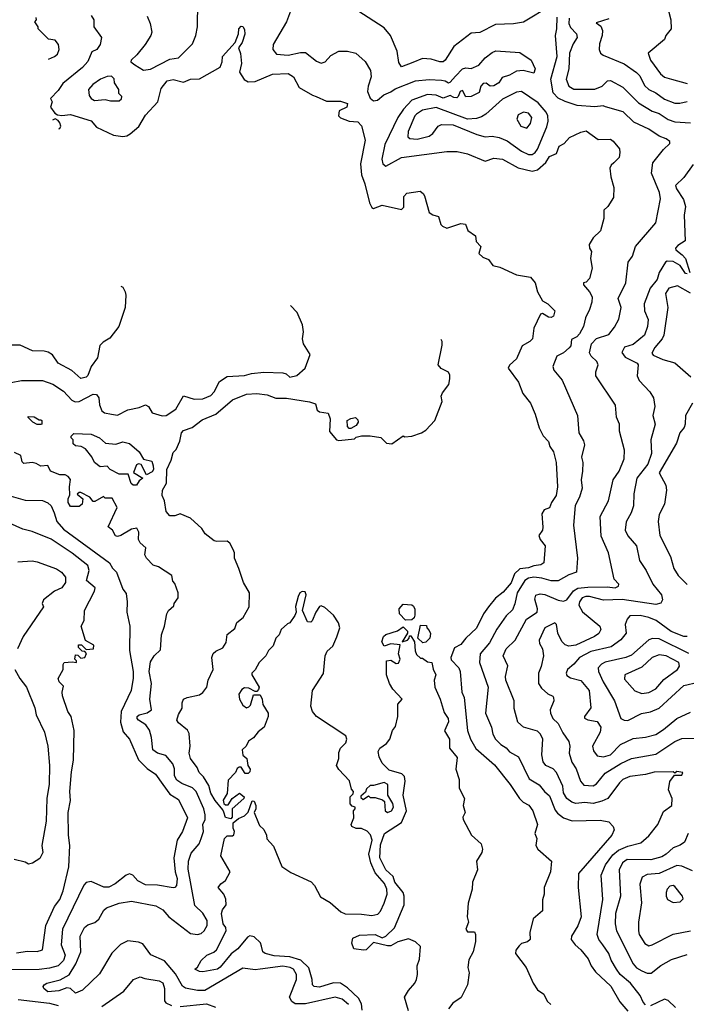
# Model space of a CAD drawing. Extents: x 1793424 to 1900092, y 321114 to 470632.
# Tile 36 of 256: x 1813154 to 1816980, y 384503 to 390157. Entities that reach past the tile are written whole.
import ezdxf

# ---------------------------------------------------------------- set-up
doc = ezdxf.new("R2010")
doc.units = 0

msp = doc.modelspace()

# ---------------------------------------------------------------- linework, layer by layer
at = {"layer": '0CON05XD'}
for points in [[(1813885, 390176.2), (1813902.9, 390135), (1813912, 390085), (1813905.8, 390065), (1813874.3, 390015), (1813825.6, 389954.4), (1813793.3, 389925), (1813792.5, 389915), (1813815, 389896.7), (1813865, 389866.7), (1813905, 389872.9), (1814015, 389930), (1814065, 389937.5), (1814145, 390018.8), (1814165.6, 390065), (1814174.6, 390115), (1814176, 390255)], [(1814708.8, 390205), (1814685, 390143.8), (1814608.1, 390015), (1814607.1, 389985), (1814628.1, 389958.1), (1814695, 389953.8), (1814765, 389968.1), (1814795, 389967.5), (1814857.7, 389917.7), (1814885, 389906.2), (1814907.5, 389915), (1814939.5, 389950.5), (1814985, 389976.2), (1815035, 389976.2), (1815083.6, 389963.6), (1815135.9, 389915.9), (1815167.5, 389865), (1815171.7, 389828.3), (1815154.3, 389775.7), (1815150.8, 389745), (1815165, 389706.2), (1815185, 389690.8), (1815206.7, 389695), (1815244.4, 389725.6), (1815285, 389742.2), (1815309.5, 389760.5), (1815425, 389806.4), (1815505, 389813.3), (1815575, 389810), (1815596.5, 389806.5), (1815615, 389793.3), (1815625, 389797.5), (1815655, 389833.3), (1815695, 389873.8), (1815715, 389880), (1815745, 389876.7), (1815790, 389895), (1815825, 389937.5), (1815865, 389968.6), (1815887, 389977), (1816025, 389968), (1816090, 389925), (1816112.5, 389875), (1816105, 389850), (1816044.3, 389864.3), (1816005, 389861.1), (1815965, 389838.5), (1815923.8, 389825), (1815904.2, 389795), (1815875, 389777.1), (1815855, 389774.2), (1815831.7, 389791.7), (1815815, 389790.6), (1815801.1, 389775), (1815791.2, 389738.8), (1815745, 389716.5), (1815714.6, 389714.6), (1815695, 389750), (1815681.4, 389745), (1815671.4, 389715), (1815662.1, 389707.9), (1815645, 389710), (1815625, 389722), (1815585, 389706.2), (1815545, 389723.1), (1815495, 389726.9), (1815405, 389695.4), (1815357.2, 389642.8), (1815324.3, 389595.7), (1815250.5, 389440.5), (1815231.9, 389355), (1815238.8, 389328.8), (1815255, 389316.2), (1815345.5, 389364.5), (1815605, 389400), (1815665, 389400), (1815725, 389385.7), (1815825, 389343.8), (1815875, 389362.5), (1815925, 389355.6), (1816015.4, 389305.4), (1816095, 389286.2), (1816126, 389294), (1816172.8, 389337.2), (1816195, 389371.4), (1816235, 389387.5), (1816250, 389430), (1816278.8, 389445), (1816309.3, 389480.7), (1816375, 389510.6), (1816405, 389518), (1816475, 389468.5), (1816545, 389470), (1816559.5, 389459.5), (1816595.7, 389415.7), (1816599.2, 389395), (1816595.4, 389364.6), (1816565, 389334), (1816549.2, 389320.8), (1816542, 389305), (1816546.7, 389255), (1816563.6, 389193.6), (1816561.2, 389135), (1816528.8, 389085), (1816506.1, 389063.9), (1816505.8, 389015), (1816488, 388945), (1816445, 388903.3), (1816422.5, 388865), (1816424.2, 388844.2), (1816436.7, 388825), (1816430, 388785), (1816439.5, 388730.5), (1816425, 388670), (1816405, 388650), (1816390, 388645), (1816390, 388635), (1816424.3, 388594.3), (1816439.2, 388565), (1816437.5, 388535), (1816425, 388492.5), (1816400.8, 388445), (1816390.9, 388395), (1816366.4, 388353.6), (1816352, 388335), (1816320.3, 388319.7), (1816318.1, 388285), (1816308.3, 388271.7), (1816275, 388243.1), (1816236.2, 388225), (1816213.8, 388165), (1816220, 388145), (1816267.9, 388087.9), (1816356.2, 387885), (1816363.9, 387783.9), (1816389.5, 387739.5), (1816396.2, 387715), (1816378.8, 387645), (1816386.7, 387615), (1816384, 387565), (1816376.2, 387515), (1816383, 387467), (1816366.2, 387415), (1816342.1, 387367.9), (1816332.5, 387255), (1816356, 387065), (1816350, 386985), (1816305, 386970), (1816244.4, 386935.6), (1816205, 386935.6), (1816150.8, 386950.8), (1816105, 386955.3), (1816075, 386950.8), (1816052.3, 386937.7), (1816009.5, 386865), (1815996.3, 386803.7), (1815982, 386768), (1815947, 386733), (1815893.3, 386656.7), (1815850.2, 386579.8), (1815797.1, 386515), (1815792.9, 386465), (1815843.3, 386325), (1815827.5, 386175), (1815861.4, 386095), (1815869.2, 386055), (1815885.8, 386025), (1815915, 385995.7), (1815946.2, 385976.2), (1815965, 385952.5), (1816016, 385925), (1816078, 385798), (1816135, 385764.3), (1816165.5, 385725.5), (1816195, 385700), (1816228.1, 385618.1), (1816240.7, 385600.7), (1816275, 385574.4), (1816325, 385557.5), (1816485, 385560.6), (1816535, 385551.2), (1816560, 385525), (1816566.7, 385505), (1816553.3, 385475), (1816361.4, 385255), (1816360, 385175), (1816377.1, 385005), (1816356.8, 384953.2), (1816320.8, 384895), (1816320, 384875), (1816342, 384845), (1816375.6, 384815.6), (1816417.5, 384765), (1816434.3, 384725), (1816459.4, 384689.4), (1816547, 384607), (1816598.6, 384518.6), (1816645, 384463.8)], [(1816205, 390237.5), (1816045, 390142.7), (1815987.6, 390132.4), (1815885, 390128.9), (1815795, 390082.5), (1815745, 390080), (1815645, 390002.9), (1815596.5, 389925), (1815585, 389915.6), (1815565, 389914.5), (1815515, 389929.1), (1815465, 389934.5), (1815410.6, 389910.6), (1815345, 389886), (1815330, 389910), (1815321.1, 389975), (1815282.9, 390065), (1815245, 390109.2), (1815095, 390206.7)], [(1816878, 390208), (1816890.8, 390155), (1816893.3, 390105), (1816863.3, 390065), (1816855, 390042.5), (1816761.2, 389965), (1816774.5, 389924.5), (1816832.5, 389845), (1816855, 389827.1), (1816895, 389814.3), (1816985, 389789.4)], [(1813319, 389930.1), (1813354.2, 389945.8), (1813370.5, 389959.5), (1813381.2, 389985), (1813376.7, 390015), (1813358.3, 390038.3), (1813320, 390045), (1813260, 390105), (1813260, 390115), (1813240, 390145), (1813250, 390155), (1813248.3, 390168.3)], [(1813565, 390180), (1813580, 390155), (1813580, 390115), (1813622.5, 390055), (1813616.2, 390015), (1813596.7, 389985), (1813567, 389973), (1813545, 389916.7), (1813515, 389882), (1813400.6, 389789.4), (1813375, 389750), (1813330, 389705), (1813340, 389685), (1813330, 389655), (1813355, 389620), (1813370, 389610), (1813395, 389606), (1813445, 389611.9), (1813565, 389575.7), (1813595, 389538.8), (1813693, 389493), (1813745, 389486.7), (1813769.6, 389490.4), (1813788.5, 389501.5), (1813837.2, 389542.8), (1813875, 389609.4), (1813947.5, 389685), (1813965, 389762), (1814000, 389805), (1814035, 389812.5), (1814095, 389798.5), (1814135, 389814.4), (1814185, 389817.8), (1814303.8, 389885), (1814316.7, 389915), (1814317.5, 389945), (1814390, 390025), (1814410, 390075), (1814412.5, 390105), (1814425, 390120), (1814435, 390117.5), (1814445, 390100), (1814446, 390074), (1814430, 390025), (1814410, 389995), (1814421.7, 389961.7), (1814427.5, 389905), (1814415.7, 389855), (1814442.5, 389812.5), (1814465, 389800), (1814505, 389802.2), (1814605, 389843.3), (1814695, 389847.5), (1814725, 389828.8), (1814757.6, 389767.6), (1814833.7, 389723.7), (1814856.4, 389716.4), (1814915, 389688.8), (1814995, 389688.1), (1815035, 389676.2), (1815032.5, 389655), (1814987.5, 389632.5), (1814984, 389604), (1814995, 389593.1), (1815045, 389573.8), (1815095, 389570), (1815115, 389547.5), (1815136.2, 389465), (1815110.5, 389329.5), (1815116, 389265), (1815135.7, 389215), (1815161.2, 389105), (1815175, 389077.5), (1815185, 389072.5), (1815235, 389092.5), (1815345, 389067.5), (1815359.3, 389080.7), (1815358.3, 389141.7), (1815375, 389160), (1815451.7, 389171.7), (1815469.3, 389159.3), (1815477.5, 389145), (1815505, 389050), (1815525, 389036.7), (1815557.1, 389027.1), (1815571.4, 388981.4), (1815580.5, 388970.5), (1815605, 388960), (1815685, 388986.7), (1815713, 388983), (1815725.9, 388945.9), (1815770, 388915), (1815773, 388883), (1815800, 388855), (1815790, 388815), (1815813, 388793), (1815845, 388780), (1815870, 388745), (1815910, 388735), (1816005, 388692.5), (1816085, 388677.5), (1816112.5, 388645), (1816126.2, 388595), (1816155, 388543.3), (1816186, 388525), (1816226.2, 388485), (1816217.5, 388455), (1816205, 388447.5), (1816188.3, 388448.3), (1816155, 388468.8), (1816142.5, 388465), (1816104, 388385), (1816097.5, 388325), (1816081.2, 388308.8), (1816038, 388285), (1816005, 388210), (1815966.1, 388173.9), (1815956.7, 388155), (1816016, 388075), (1816041.1, 388011.1), (1816086.2, 387955), (1816112.4, 387892.4), (1816135, 387813.3), (1816158.3, 387768.3), (1816190, 387735), (1816197, 387707), (1816218, 387675), (1816233.8, 387615), (1816241.4, 387475), (1816233.1, 387425), (1816207.1, 387385), (1816195, 387353.3), (1816165, 387341.9), (1816150.3, 387320.3), (1816157.3, 387242.7), (1816153.9, 387226.1), (1816134, 387195), (1816141.4, 387171.4), (1816170, 387135), (1816162.3, 387037.7), (1816145, 387026), (1816105, 387021.1), (1816075, 387008.8), (1816025, 387004.4), (1815994.4, 386975), (1815975, 386922.9), (1815929.7, 386870.3), (1815885.6, 386835), (1815845.6, 386785), (1815815.6, 386745), (1815775, 386664), (1815713.7, 386606.3), (1815685, 386568.8), (1815649.5, 386550.5), (1815628.6, 386495), (1815631.1, 386481.1), (1815675, 386436.2), (1815682.9, 386415), (1815691.4, 386295), (1815705.8, 386265), (1815724.4, 386075), (1815741.5, 386025), (1815772.2, 385972.2), (1815878.6, 385878.6), (1815969.2, 385765), (1816023.3, 385685), (1816044.2, 385664.2), (1816075.9, 385645.9), (1816098.8, 385615), (1816126.7, 385535), (1816110, 385485), (1816122.5, 385455), (1816116.7, 385415), (1816127.5, 385395), (1816206.7, 385325), (1816200, 385265), (1816163.8, 385175), (1816163.3, 385135), (1816153.9, 385103.9), (1816155, 385040), (1816102, 384995), (1816082, 384915), (1816083.3, 384875), (1816067.7, 384862.3), (1816035, 384853.3), (1816020.3, 384839.7), (1816001.2, 384815), (1815998.8, 384795), (1816060, 384715), (1816101.2, 384625), (1816125.9, 384585.9), (1816161.7, 384561.7), (1816181.7, 384521.7), (1816201.7, 384501.7)], [(1816745, 384500), (1816731.9, 384515), (1816714.6, 384554.6), (1816660.6, 384625), (1816600.6, 384675), (1816578.9, 384705), (1816547.8, 384757.8), (1816535.6, 384795), (1816501.4, 384845), (1816477.1, 384875), (1816468.9, 384905), (1816501.1, 385105), (1816492.2, 385245), (1816515.5, 385305), (1816558.5, 385361.5), (1816590.9, 385389.1), (1816645, 385412.1), (1816718.9, 385431.1), (1816765, 385471.2), (1816815.8, 385535), (1816849.7, 385610.3), (1816896.7, 385645), (1816898.6, 385685), (1816877.5, 385735), (1816885, 385782.5), (1816911.7, 385818.3), (1816955, 385820), (1816960, 385835), (1816925, 385840), (1816915, 385830), (1816905, 385837.5), (1816795, 385836.9), (1816746.6, 385823.4), (1816655, 385810.8), (1816615, 385794), (1816596, 385775), (1816530, 385685), (1816495, 385669.1), (1816445, 385657.3), (1816397, 385663), (1816345, 385656.9), (1816323.4, 385663.4), (1816295, 385686), (1816275, 385716.7), (1816270.6, 385755), (1816234.5, 385834.5), (1816215, 385856), (1816173.8, 385875), (1816159.2, 385895), (1816150, 385935), (1816156, 386025), (1816143.8, 386055), (1816125, 386070.8), (1816045, 386094), (1816013, 386123), (1815992.3, 386202.3), (1815992, 386245), (1815944.4, 386365), (1815943.1, 386385), (1815955.9, 386445.9), (1815928.6, 386505), (1815945.7, 386545), (1815998.6, 386595), (1816063.3, 386715), (1816124, 386755), (1816125.8, 386774.2), (1816111.2, 386828.8), (1816117.3, 386852.7), (1816140.6, 386859.4), (1816167.3, 386857.3), (1816245, 386823.8), (1816275, 386818.9), (1816295, 386825.7), (1816332.7, 386877.3), (1816357.5, 386892.5), (1816415, 386898.2), (1816525, 386900), (1816572.5, 386895), (1816591.4, 386905), (1816592.5, 386915), (1816565.7, 386945), (1816534.2, 387095), (1816491.7, 387191.7), (1816486, 387305), (1816533.1, 387395), (1816560, 387515), (1816594, 387565), (1816624, 387635), (1816626, 387685), (1816597.5, 387795), (1816595.8, 387835), (1816580, 387875), (1816573, 387943), (1816461.2, 388111.2), (1816460, 388135), (1816473.8, 388175), (1816466.2, 388195), (1816434.3, 388225), (1816424.5, 388244.5), (1816435, 388296.2), (1816465, 388325.7), (1816535, 388350), (1816568.7, 388391.3), (1816593, 388437), (1816605.6, 388505), (1816588.6, 388555), (1816632.9, 388645), (1816645.8, 388765), (1816670.3, 388799.7), (1816689.2, 388855), (1816805, 388990), (1816832, 389128), (1816826.7, 389165), (1816780, 389275), (1816788.8, 389335), (1816848.8, 389411.2), (1816886, 389445), (1816885, 389456.7), (1816865, 389472), (1816825, 389488), (1816765, 389528.1), (1816677.9, 389567.9), (1816616.8, 389626.8), (1816516.4, 389656.4), (1816503, 389663), (1816455, 389656.5), (1816353.8, 389663.8), (1816285, 389686.4), (1816245, 389706.5), (1816216.1, 389736.1), (1816202, 389815), (1816238.2, 389945), (1816229.6, 390065), (1816237.1, 390105), (1816238.5, 390171.5)], [(1816306.8, 390165), (1816306.4, 390135), (1816315, 390112), (1816350, 390075), (1816354.3, 390055), (1816331.2, 390018.8), (1816309.6, 389965), (1816305.5, 389875), (1816291.2, 389815), (1816305.4, 389775.4), (1816335, 389758.2), (1816455, 389757.5), (1816498, 389775), (1816527.5, 389805), (1816545, 389807.5), (1816615, 389769.4), (1816705, 389679.5), (1816785, 389631.4), (1816825, 389618.1), (1816875, 389583.5), (1816915, 389570.5), (1817005, 389564.5)], [(1816535, 390161.9), (1816461.7, 390138.3), (1816489.3, 390119.3), (1816498.8, 390095), (1816498, 390065), (1816482.4, 390017.6), (1816480.8, 389985), (1816488, 389965), (1816502.4, 389952.4), (1816623, 389903), (1816695, 389854.4), (1816713.1, 389835), (1816739.4, 389779.4), (1816765.4, 389755.4), (1816805, 389736.9), (1816855, 389699.6), (1816915, 389678.1), (1816943.5, 389676.5), (1816985, 389686.2)], [(1813725, 389690), (1813738.3, 389701.7), (1813740, 389715), (1813723, 389733), (1813722.5, 389755), (1813697.5, 389795), (1813697, 389817), (1813681.7, 389831.7), (1813655, 389830), (1813617.5, 389815), (1813573.8, 389785), (1813548.8, 389755), (1813551.7, 389721.7), (1813565, 389703.3), (1813582.7, 389692.7), (1813645, 389698.8), (1813675, 389690), (1813725, 389690)], [(1816095, 389383.5), (1816113.1, 389395), (1816125, 389414.2), (1816178.6, 389541.4), (1816186.6, 389573.4), (1816184.5, 389605), (1816175.5, 389625), (1816128.8, 389678.8), (1816035, 389744.3), (1816005, 389740), (1815925, 389700.6), (1815830, 389615), (1815805, 389598.6), (1815775, 389589.2), (1815725, 389586), (1815545, 389652.2), (1815465, 389637.3), (1815430.6, 389615), (1815421.1, 389605), (1815382.9, 389515), (1815382, 389485), (1815392.5, 389475), (1815435, 389470.9), (1815505, 389487.5), (1815525, 389504), (1815555, 389546), (1815575, 389554.2), (1815642.3, 389552.3), (1815778.3, 389498.3), (1815825, 389484.3), (1815865, 389488.1), (1815905, 389480.5), (1815951.2, 389461.2), (1816035, 389401.1), (1816075, 389383.5), (1816095, 389383.5)], [(1816065, 389534), (1816085, 389560), (1816092.5, 389595), (1816075, 389620), (1816045, 389625.8), (1816015, 389610), (1816006.7, 389585), (1816030, 389545), (1816065, 389534)], [(1813378.8, 389529.2), (1813385, 389532.5), (1813390, 389545), (1813383.3, 389565), (1813375, 389577.5), (1813357, 389587), (1813341.7, 389580.1)], [(1817020, 389325), (1816965, 389250), (1816917.5, 389205), (1816922.9, 389185), (1816963.5, 389125), (1816976.2, 389085), (1816968.6, 389035), (1816973.8, 388886.2), (1816930.5, 388859.5), (1816918.8, 388845), (1816920, 388835), (1816957.1, 388807.1), (1816974.6, 388785), (1816999.4, 388705)], [(1816985, 388696.7), (1816975, 388698.5), (1816945.2, 388745.3), (1816905, 388767.5), (1816870, 388770), (1816861.2, 388765), (1816823.8, 388705), (1816812.5, 388665), (1816773.5, 388615), (1816738.6, 388525), (1816740, 388485), (1816761.4, 388435), (1816757.1, 388395), (1816739.2, 388345), (1816675, 388291.1), (1816625, 388276), (1816610.8, 388245), (1816629.4, 388219.4), (1816698.8, 388185), (1816704, 388175), (1816698.8, 388111.2), (1816708.8, 388085), (1816770.5, 388020.5), (1816791.2, 387985), (1816800, 387935), (1816788, 387885), (1816801.2, 387835), (1816777.1, 387745), (1816780.6, 387665), (1816759.5, 387605), (1816696.7, 387525), (1816678.8, 387435), (1816676.1, 387366.1), (1816663.1, 387325), (1816635, 387273.3), (1816630, 387225), (1816643.7, 387193.7), (1816694, 387135), (1816710.9, 387050.9), (1816749.2, 386995), (1816788, 386915), (1816838, 386855), (1816844, 386825), (1816834.1, 386805.9), (1816805, 386798.6), (1816611.9, 386828.1), (1816505, 386824.5), (1816424.8, 386844.8), (1816403.3, 386845), (1816383.2, 386836.8), (1816366.2, 386815), (1816363.7, 386795), (1816385, 386756.9), (1816484.3, 386675), (1816488.6, 386655), (1816477.7, 386632.3), (1816454, 386615), (1816345, 386565.5), (1816305, 386558.9), (1816285, 386567.1), (1816265, 386586), (1816243.3, 386635), (1816235.8, 386685), (1816225, 386693.8), (1816167.1, 386665), (1816135.5, 386595), (1816137.8, 386575), (1816154.4, 386545), (1816160.6, 386505), (1816147, 386443), (1816131.1, 386405), (1816130.8, 386345), (1816148.3, 386318.3), (1816185, 386286.2), (1816213.3, 386273.3), (1816217.5, 386265), (1816220, 386245), (1816199.2, 386195), (1816200, 386175), (1816213.3, 386145), (1816244.4, 386115), (1816271.3, 386061.3), (1816305, 386012.5), (1816310.8, 385985), (1816307.8, 385945), (1816323.7, 385893.7), (1816348.1, 385855), (1816372.5, 385785), (1816392.4, 385762.4), (1816445, 385756.9), (1816465, 385769.2), (1816515, 385829.6), (1816605, 385886.4), (1816665, 385915.5), (1816805, 385940), (1816915, 386012.9), (1816955, 386030), (1817075, 386031.5)], [(1813734.5, 388627.5), (1813745, 388620), (1813758.8, 388595), (1813763.8, 388575), (1813758.8, 388505), (1813723.3, 388395), (1813671.7, 388328.3), (1813633.9, 388306.1), (1813613.9, 388286.1), (1813600, 388215), (1813563.3, 388165), (1813545, 388113.3), (1813535, 388104), (1813505, 388096.7), (1813453.2, 388143.2), (1813375.5, 388185.5), (1813342.1, 388232.1), (1813317.9, 388247.9), (1813295, 388254.4), (1813227.5, 388255), (1813157, 388287), (1813075, 388287.1)], [(1817005, 388586.7), (1816928.9, 388628.9), (1816880, 388615), (1816860.8, 388585), (1816874.2, 388505), (1816851.9, 388345), (1816841.9, 388325), (1816798.9, 388275), (1816782.3, 388242.3), (1816789.8, 388229.8), (1816845, 388205.4), (1816915, 388186.9), (1817005.6, 388105.6)], [(1813105, 388074), (1813165, 388086), (1813285, 388086), (1813345, 388064.2), (1813405, 388022.9), (1813452.9, 387972.9), (1813472.4, 387962.4), (1813496, 387965), (1813575, 388005.8), (1813593.9, 388003.9), (1813608, 387985), (1813611.9, 387945), (1813625, 387911.2), (1813640.3, 387900.3), (1813681.1, 387891.1), (1813715, 387886.9), (1813775, 387917.1), (1813840.5, 387929.5), (1813875, 387946.2), (1813893.3, 387935), (1813915, 387900), (1813972.5, 387882.5), (1813995, 387884), (1814049.3, 387920.7), (1814095, 387996.7), (1814155, 387977.8), (1814205, 387979.1), (1814250.9, 387999.1), (1814269.9, 388020.1), (1814301.5, 388078.5), (1814345, 388108.2), (1814445, 388114.6), (1814485, 388125.8), (1814555, 388133.1), (1814665, 388130), (1814683.3, 388123.3), (1814705, 388103.3), (1814745, 388113.3), (1814792, 388155), (1814821.2, 388235), (1814783.3, 388295), (1814778, 388325), (1814783.1, 388365), (1814776.7, 388405), (1814745.7, 388475), (1814707.5, 388515.1)], [(1815119.6, 384470.4), (1815115.9, 384505.9), (1815098.6, 384538.6), (1815035, 384598.9), (1814995, 384624.5), (1814955, 384626.5), (1814875, 384601.9), (1814843.3, 384605), (1814834.2, 384615), (1814832.2, 384645), (1814812.8, 384712.8), (1814767.1, 384757.1), (1814705, 384775.3), (1814615, 384782.7), (1814563.3, 384795), (1814549.2, 384805), (1814542, 384838), (1814536.4, 384856.4), (1814500.3, 384890.3), (1814474.2, 384895.8), (1814461.7, 384888.3), (1814405, 384822.5), (1814367.3, 384792.7), (1814305, 384716.7), (1814288.8, 384705), (1814205, 384689.2), (1814185, 384691.2), (1814160, 384705), (1814175, 384717.5), (1814196.2, 384755), (1814227.5, 384785), (1814267.7, 384802.3), (1814284.1, 384815.9), (1814338.9, 384925), (1814337.1, 384945), (1814322, 384965), (1814311.8, 385025), (1814317.5, 385045), (1814338.5, 385075), (1814337.8, 385107.8), (1814326.1, 385136.1), (1814293.3, 385175), (1814307.5, 385195), (1814335.6, 385214.4), (1814362.5, 385265), (1814308.8, 385355), (1814329.2, 385455), (1814345, 385471.2), (1814375, 385470), (1814383.6, 385476.4), (1814387.5, 385495), (1814380, 385515), (1814380, 385545), (1814410.3, 385569.7), (1814445, 385586), (1814464.3, 385605.7), (1814488.3, 385671.7), (1814499.3, 385669.3), (1814510, 385645), (1814510, 385625), (1814498.8, 385605), (1814524.1, 385544.1), (1814530, 385530), (1814555, 385507.5), (1814570, 385475), (1814573, 385453), (1814610.7, 385410.7), (1814658.8, 385295), (1814710.5, 385260.5), (1814827.3, 385207.3), (1814846.7, 385185), (1814880.6, 385120.6), (1814935, 385088.6), (1814998, 385035), (1815022.2, 385022.2), (1815115, 385021.9), (1815175, 385013.1), (1815208.6, 385021.4), (1815225, 385038), (1815245.4, 385085), (1815262.7, 385135), (1815260.9, 385165), (1815247.2, 385197.2), (1815195, 385258.2), (1815169.2, 385315), (1815158.4, 385365), (1815177.1, 385445), (1815167.4, 385477.4), (1815147.5, 385497.5), (1815115, 385513.3), (1815085, 385513.8), (1815060, 385525), (1815056.7, 385535), (1815072.5, 385575), (1815070, 385615), (1815080, 385625), (1815080, 385635), (1815061.7, 385641.7), (1815050, 385655), (1815050, 385695), (1815068.3, 385711.7), (1815070, 385725), (1815058.3, 385738.3), (1815046.1, 385786.1), (1814985, 385851.2), (1814972.9, 385875), (1814986, 385915), (1814985, 385950), (1814995, 385973.3), (1815026.2, 386005), (1815032, 386025), (1815026, 386045), (1814856.6, 386156.6), (1814835, 386183.8), (1814825.8, 386215), (1814833.6, 386305), (1814896.9, 386403.1), (1814908, 386505), (1814919.5, 386530.5), (1814951.2, 386558.8), (1814975, 386613.3), (1814991.2, 386665), (1814983.8, 386693.8), (1814955, 386738.1), (1814905, 386782), (1814885, 386791.2), (1814875, 386786.7), (1814853.8, 386755), (1814832.5, 386705), (1814825, 386697.5), (1814805, 386700), (1814776.2, 386765), (1814798.8, 386855), (1814791.7, 386871.7), (1814775, 386874), (1814761.2, 386865), (1814752, 386845), (1814737, 386787), (1814740, 386755), (1814733.3, 386735), (1814705, 386693.3), (1814691.2, 386688.8), (1814653.9, 386656.1), (1814642.5, 386625), (1814623.3, 386605), (1814608.3, 386561.7), (1814582.5, 386535), (1814567.5, 386505), (1814527.5, 386465), (1814505.8, 386424.2), (1814486.7, 386405), (1814486.7, 386395), (1814527.5, 386325), (1814525, 386310), (1814515, 386300), (1814505, 386300), (1814468.8, 386318.8), (1814445, 386321.1), (1814428.8, 386311.2), (1814412.5, 386285), (1814416, 386255), (1814435, 386221.2), (1814455, 386205.8), (1814469.5, 386210.5), (1814478.5, 386221.5), (1814495, 386280), (1814535, 386280), (1814546.1, 386256.1), (1814550, 386225), (1814579.4, 386175), (1814580, 386155), (1814557.1, 386095), (1814521.9, 386068.1), (1814495, 386033.3), (1814467.5, 386015), (1814453.6, 385986.4), (1814431.2, 385965), (1814434.2, 385934.2), (1814457.5, 385915), (1814463.8, 385875), (1814476.1, 385853.9), (1814475, 385837.5), (1814465, 385828.8), (1814448.3, 385828.3), (1814425.9, 385865.9), (1814414.1, 385865.9), (1814401.9, 385858.1), (1814392.9, 385835), (1814350, 385790), (1814345.6, 385714.4), (1814320.8, 385675), (1814325.8, 385655.8), (1814335, 385648.8), (1814351.2, 385648.8), (1814373.8, 385685), (1814415, 385715.7), (1814442.5, 385695), (1814440, 385685), (1814373.8, 385626.2), (1814373, 385577), (1814365, 385567.5), (1814335, 385576.7), (1814325.7, 385605.7), (1814320.5, 385620.5), (1814275, 385673.8), (1814251.5, 385715), (1814238.8, 385758.8), (1814209.4, 385809.4), (1814184.4, 385834.4), (1814172.7, 385862.7), (1814135, 385913.8), (1814125.8, 385945), (1814133.1, 385985), (1814127.4, 386057.4), (1814117.6, 386077.6), (1814065, 386118.8), (1814056.2, 386135), (1814065, 386167.5), (1814087, 386203), (1814086.2, 386235), (1814093.8, 386255), (1814115, 386265.8), (1814185, 386280), (1814205, 386293.3), (1814228.8, 386325), (1814236, 386365), (1814263.8, 386425), (1814257.1, 386495), (1814265, 386517.5), (1814278.8, 386531.2), (1814320.5, 386549.5), (1814338.8, 386581.2), (1814345, 386626.7), (1814388.8, 386661.2), (1814400, 386695), (1814436, 386725), (1814470.8, 386785), (1814472, 386865), (1814437.5, 386925), (1814412.5, 387005), (1814386.2, 387065), (1814386.7, 387095), (1814378.8, 387115), (1814360.7, 387150.7), (1814345, 387162.5), (1814285, 387160), (1814270, 387165), (1814218, 387205), (1814198.8, 387235), (1814133.8, 387293.8), (1814075, 387318.8), (1814045, 387308), (1814015, 387308), (1813995, 387333.3), (1813985.5, 387395), (1813971.8, 387425), (1813972.7, 387455), (1813995.6, 387495), (1813997.8, 387575), (1814022.4, 387627.6), (1814035, 387672.5), (1814051.1, 387688.9), (1814073, 387737), (1814082.1, 387785), (1814095, 387798.5), (1814144.4, 387815.6), (1814200.7, 387859.3), (1814278.7, 387891.3), (1814375, 387973.5), (1814455, 388007.5), (1814515, 388010), (1814575, 388002), (1814624.1, 387984.1), (1814685, 387984), (1814818, 387962), (1814851.2, 387951.2), (1814861.9, 387915), (1814874.6, 387904.6), (1814925, 387897.5), (1814935.8, 387865), (1814932.6, 387792.6), (1814972.5, 387745), (1814985, 387741.2), (1815075, 387750), (1815085, 387760), (1815115, 387767.5), (1815165, 387767.5), (1815227, 387757), (1815260, 387725), (1815289.3, 387720.7), (1815355, 387767.5), (1815365, 387762.5), (1815405, 387766.2), (1815460, 387785), (1815485, 387800), (1815537.5, 387855), (1815578, 387965), (1815572.5, 387995), (1815580, 388015), (1815617.7, 388062.3), (1815623.3, 388095), (1815623.3, 388115), (1815615, 388132.5), (1815573.9, 388153.9), (1815556.7, 388175), (1815578.3, 388288.3), (1815578.3, 388308.3), (1815573.8, 388320.9)], [(1817015.6, 387954.4), (1816976, 387885), (1816974.2, 387835), (1816966.9, 387815), (1816943.1, 387785), (1816923.1, 387725), (1816824.3, 387555), (1816862.9, 387485), (1816865.8, 387455), (1816855.7, 387375), (1816824.5, 387315.5), (1816818, 387275), (1816827.5, 387195), (1816890, 387075), (1816909.2, 387005), (1816934, 386965), (1816984.3, 386914.3)], [(1813275, 387832.5), (1813255, 387832.5), (1813230, 387845), (1813201.7, 387871.7), (1813201.7, 387878.3), (1813237, 387877), (1813265, 387860), (1813275, 387860), (1813280, 387855), (1813280, 387835), (1813275, 387832.5)], [(1815055, 387810), (1815045, 387810), (1815035, 387820), (1815033.3, 387855), (1815055, 387867.5), (1815081.7, 387871.7), (1815095, 387860), (1815097.5, 387845), (1815085, 387827.5), (1815055, 387810)], [(1813825, 387484), (1813805, 387484.4), (1813794.5, 387494.5), (1813777, 387547), (1813725, 387547.5), (1813672.5, 387575), (1813655, 387592.5), (1813615, 387588.8), (1813582.5, 387615), (1813567.5, 387647.5), (1813532.5, 387692.5), (1813507, 387707), (1813475, 387710), (1813461.7, 387721.7), (1813460, 387745), (1813450, 387755), (1813450, 387765), (1813465, 387780), (1813565, 387777.5), (1813612.5, 387755), (1813646, 387726), (1813705, 387718.8), (1813745, 387733.8), (1813785, 387723.8), (1813840, 387675), (1813865, 387632.5), (1813911.7, 387621.7), (1813920.8, 387595), (1813922.5, 387575), (1813915, 387560), (1813882.5, 387542.5), (1813852, 387602), (1813835, 387606.7), (1813825, 387600), (1813806.7, 387556.7), (1813860, 387525), (1813840.5, 387509.5), (1813825, 387484)], [(1814195.5, 385455), (1814208.1, 385495), (1814204.4, 385535), (1814217.8, 385565), (1814218, 385592), (1814211.5, 385625), (1814166.9, 385725), (1814146.2, 385746.2), (1814085, 385770.4), (1814055, 385790.5), (1814042.3, 385815), (1814042.2, 385855), (1814032.9, 385885), (1813992.1, 385932.1), (1813945, 385945.6), (1813917.5, 385965), (1813910.6, 386035), (1813898, 386078), (1813877.1, 386107.1), (1813835, 386134.3), (1813828, 386145), (1813828.8, 386155), (1813840, 386165), (1813885, 386176), (1813910, 386195), (1813901.4, 386255), (1813911.1, 386345), (1813897.5, 386415), (1813905, 386470), (1813925, 386503.3), (1813961.7, 386538.3), (1813966.9, 386625), (1813985.6, 386675), (1813998.8, 386745), (1814007.5, 386765), (1814038.3, 386791.7), (1814040, 386805), (1814063, 386837), (1814062.5, 386865), (1814045, 386920), (1814033, 386933), (1814027.5, 386965), (1813950, 387015), (1813920, 387025), (1813882.5, 387065), (1813872.5, 387085), (1813877.5, 387125), (1813845, 387152.5), (1813835, 387172.5), (1813837.8, 387215), (1813826.8, 387236.8), (1813795, 387232), (1813735, 387194.2), (1813715, 387188.8), (1813704.1, 387194.1), (1813686, 387226), (1813662.5, 387245), (1813713.3, 387355), (1813685, 387410), (1813645, 387410), (1813635, 387420), (1813585, 387390), (1813575, 387390), (1813556.7, 387415), (1813505, 387442.5), (1813495, 387442.5), (1813483, 387433), (1813516.2, 387406.2), (1813513.3, 387375), (1813495, 387361.2), (1813445, 387362), (1813432.5, 387385), (1813431.2, 387405), (1813441.7, 387428.3), (1813440, 387475), (1813446.1, 387516.1), (1813433, 387533), (1813415, 387542.5), (1813385, 387544), (1813330, 387565), (1813315, 387597.5), (1813275, 387592.5), (1813248.6, 387608.6), (1813225, 387614), (1813178.3, 387608.3), (1813168.3, 387618.3), (1813160, 387655), (1813125, 387670.8)], [(1813105, 387420.6), (1813185, 387397.5), (1813285, 387395.8), (1813315, 387382), (1813334, 387365), (1813351.1, 387325)], [(1813351.1, 387325), (1813367.5, 387275), (1813405, 387232.2), (1813668.9, 387038.9), (1813687, 387007), (1813710, 386985), (1813745, 386886.7), (1813765, 386862.5), (1813771.1, 386815), (1813768.6, 386755), (1813786, 386675), (1813783.3, 386535), (1813804.6, 386415), (1813804.5, 386375.5), (1813793.1, 386305), (1813735.5, 386185), (1813733.1, 386123.1), (1813748.7, 386068.7), (1813785, 386026.7), (1813836.2, 385906.2), (1813885, 385857.5), (1813932.5, 385825), (1813975, 385765.6), (1814015, 385710), (1814065, 385678.8), (1814117.5, 385575), (1814089.2, 385495), (1814058.6, 385445), (1814038.5, 385345), (1814045.5, 385265), (1814057.1, 385225), (1814054.2, 385185.8), (1814045, 385173.8), (1814035, 385172), (1813945, 385187.8), (1813875, 385188.9), (1813832.4, 385212.4), (1813803.3, 385245), (1813785, 385252), (1813764.2, 385245.8), (1813701.2, 385195), (1813665, 385175.8), (1813635.9, 385175.9), (1813565, 385208.8), (1813535, 385203.3), (1813522.1, 385187.9), (1813398.9, 384935), (1813392.1, 384845), (1813414.6, 384785), (1813405, 384754.4), (1813374.4, 384724.4), (1813325, 384710), (1813265, 384702.7), (1813107.8, 384702.2)], [(1813135, 384798.5), (1813198.3, 384808.3), (1813255, 384805.8), (1813284.1, 384815.9), (1813303.8, 384955), (1813352.7, 385065), (1813384.4, 385105), (1813403.3, 385155), (1813436.3, 385293.7), (1813441.9, 385415), (1813434.2, 385475), (1813432.9, 385605), (1813445.6, 385674.4), (1813441.4, 385725), (1813451.9, 385838.1), (1813462, 385905), (1813466, 386075), (1813448.8, 386155), (1813430, 386185), (1813400, 386275), (1813396.7, 386295), (1813405, 386330), (1813380, 386355), (1813374, 386375), (1813402.5, 386425), (1813402.5, 386455), (1813410, 386465), (1813455, 386470), (1813480, 386465), (1813480, 386475), (1813470, 386485), (1813475, 386510), (1813488.3, 386508.3), (1813505, 386490), (1813527.5, 386495), (1813537.5, 386517.5), (1813528.3, 386528.3), (1813511.7, 386531.7), (1813491.7, 386551.7), (1813491.7, 386568.3), (1813508.3, 386568.3), (1813535, 386540), (1813577.5, 386545), (1813580, 386565), (1813531.7, 386591.7), (1813507.5, 386675), (1813523, 386707), (1813526.2, 386765), (1813584, 386875), (1813586.2, 386895), (1813537.7, 386937.7), (1813552.7, 386995), (1813545, 387022.5), (1813455, 387094.4), (1813333.8, 387175), (1813225, 387218.6), (1813171.7, 387231.7), (1813095, 387265.8)], [(1813143.9, 387043.9), (1813225, 387049.2), (1813254.1, 387044.1), (1813365, 387004), (1813393.3, 386985), (1813416.2, 386955), (1813417.1, 386925), (1813395, 386895.6), (1813353.8, 386876.2), (1813290, 386825), (1813283.3, 386805), (1813290, 386785), (1813174, 386615), (1813142, 386545)], [(1815368.3, 386708.3), (1815333.3, 386745), (1815332.5, 386775), (1815355, 386800), (1815405, 386797.5), (1815415, 386790), (1815421.7, 386771.7), (1815421.7, 386738.3), (1815418.3, 386721.7), (1815405, 386710), (1815368.3, 386708.3)], [(1816985.7, 386614.3), (1816965, 386615.6), (1816893.1, 386643.1), (1816806.4, 386706.4), (1816765, 386724.6), (1816715.9, 386735.9), (1816655, 386734), (1816640, 386715), (1816628.6, 386685), (1816635.8, 386635), (1816605, 386595.7), (1816548, 386555), (1816431.2, 386528.8), (1816367.5, 386495), (1816335, 386455.8), (1816298, 386425), (1816290, 386405), (1816295, 386392), (1816315, 386377.1), (1816375, 386362.5), (1816422.5, 386305), (1816432, 386205), (1816396.2, 386155), (1816396.4, 386146.4), (1816415, 386136), (1816467.7, 386127.7), (1816490, 386095), (1816485.6, 386065), (1816441.4, 385985), (1816448.3, 385958.3), (1816469.3, 385929.3), (1816504.3, 385924.3), (1816545, 385935.6), (1816602.9, 385995), (1816675, 386028.9), (1816745, 386037.1), (1816805, 386053.5), (1816848.5, 386081.5), (1816924.7, 386145.3), (1817005, 386180.6)], [(1815385.8, 384465.8), (1815362.2, 384545), (1815385, 384582.5), (1815422.5, 384625), (1815431.4, 384645), (1815436.9, 384675), (1815434.4, 384725), (1815447.7, 384762.3), (1815453.8, 384835), (1815425, 384862), (1815385, 384880), (1815325, 384862.5), (1815285, 384840), (1815265, 384838.8), (1815185, 384857.5), (1815143.3, 384816.7), (1815126.4, 384813.6), (1815072.5, 384822.5), (1815061.2, 384855), (1815066.1, 384883.9), (1815105, 384901.2), (1815195, 384903.8), (1815235, 384886), (1815255.8, 384894.2), (1815305, 384942.5), (1815360, 385075), (1815360.8, 385125), (1815354.5, 385145), (1815307.3, 385205), (1815298.1, 385238.1), (1815254.7, 385275), (1815220.8, 385345), (1815225, 385420), (1815247.8, 385485), (1815345, 385548.1), (1815374, 385615), (1815355.7, 385705), (1815366, 385785), (1815361.7, 385811.7), (1815346.8, 385826.8), (1815275, 385848.1), (1815235, 385888.8), (1815217.5, 385925), (1815211.9, 385955), (1815220.8, 385975), (1815259.8, 386000.2), (1815279.2, 386025), (1815294.6, 386075), (1815311.8, 386098.2), (1815324.2, 386155), (1815323.6, 386226.4), (1815350, 386255), (1815295, 386313.3), (1815276.7, 386345), (1815260, 386395), (1815260, 386475), (1815285, 386480), (1815315, 386460), (1815328.3, 386461.7), (1815337.5, 386485), (1815327.5, 386515), (1815337.5, 386567.5), (1815285, 386572.5), (1815245, 386560), (1815232.5, 386585), (1815242.5, 386615), (1815255, 386627.5), (1815321.7, 386648.3), (1815355, 386670), (1815380, 386645), (1815380, 386635), (1815350, 386585), (1815380, 386595), (1815390, 386605), (1815391.7, 386618.3), (1815398.3, 386618.3), (1815420, 386585), (1815423.3, 386533.3), (1815431.7, 386511.7), (1815455, 386490), (1815465, 386490), (1815495, 386470), (1815520, 386465), (1815527.5, 386427.5), (1815542.5, 386395), (1815532.5, 386365), (1815536.7, 386325), (1815568, 386255), (1815589.7, 386179.7), (1815613.1, 386145), (1815614.3, 386125), (1815592.9, 386072.9), (1815620.8, 386025), (1815620, 385975), (1815665, 385920), (1815656.4, 385853.6), (1815675.8, 385795), (1815676.7, 385745), (1815706.7, 385685), (1815700, 385645), (1815710, 385605), (1815698.3, 385578.3), (1815698.8, 385565), (1815747.1, 385475), (1815802.2, 385425), (1815810.6, 385395), (1815805.6, 385374.4), (1815776, 385325), (1815781.4, 385275), (1815752.9, 385205), (1815750, 385165), (1815728, 385085), (1815722.5, 385005), (1815730, 384975), (1815714, 384935), (1815725, 384920), (1815765, 384920), (1815770.8, 384905), (1815770, 384865), (1815756.2, 384805), (1815731.1, 384758.9), (1815725.6, 384715), (1815733.8, 384685), (1815724.6, 384615), (1815687.4, 384542.6), (1815640.5, 384509.5), (1815615, 384476.7)], [(1815468.3, 386578.3), (1815440, 386605), (1815455, 386680), (1815488.3, 386678.3), (1815490, 386665), (1815505, 386650), (1815511.7, 386631.7), (1815507.5, 386605), (1815485, 386582.5), (1815468.3, 386578.3)], [(1816995, 386517.5), (1816825, 386602.5), (1816785.5, 386604.5), (1816765, 386595.7), (1816665, 386508.1), (1816633.3, 386495), (1816515, 386467.5), (1816493.1, 386456.9), (1816474.3, 386435), (1816475.6, 386415), (1816503.5, 386355), (1816568.1, 386245), (1816604.5, 386144.5), (1816624.3, 386134.3), (1816645, 386132.9), (1816723.6, 386173.6), (1816775, 386182.5), (1816825, 386204.4), (1816965, 386334.2), (1817047.3, 386352.7)], [(1816725, 386288.1), (1816765, 386294.4), (1816805, 386314.4), (1816851.7, 386368.3), (1816929.2, 386425), (1816941.4, 386445), (1816937.1, 386465), (1816865, 386504.5), (1816825, 386509.6), (1816784.4, 386495), (1816725, 386439.1), (1816626.7, 386395), (1816625, 386371.2), (1816683.7, 386303.7), (1816725, 386288.1)], [(1813126.2, 386425), (1813154.3, 386374.3), (1813192, 386325), (1813240, 386205), (1813249.2, 386165), (1813295.8, 386065), (1813315.7, 385985.7), (1813324.2, 385875), (1813322.7, 385767.3), (1813309.2, 385685), (1813305.8, 385555), (1813281.2, 385415), (1813286, 385375), (1813268.8, 385341.2), (1813227, 385313), (1813205, 385307.5), (1813185, 385320), (1813122.5, 385335)], [(1815265, 385604), (1815288.8, 385615), (1815300, 385635), (1815295, 385656.2), (1815266.7, 385705), (1815266.7, 385765), (1815245, 385776.7), (1815185, 385760), (1815165, 385760), (1815145, 385740), (1815138.3, 385721.7), (1815111.7, 385698.3), (1815111.7, 385691.7), (1815125, 385680), (1815155, 385700), (1815165, 385690), (1815195, 385690), (1815237, 385677), (1815247, 385667), (1815252.5, 385615), (1815265, 385604)], [(1815041.5, 384501.5), (1815005, 384532.2), (1814965, 384544.5), (1814795, 384506.4), (1814735, 384506.9), (1814715, 384520), (1814702.9, 384545), (1814743.3, 384645), (1814743.1, 384675), (1814725, 384704.3), (1814706.7, 384715), (1814665, 384722.1), (1814535, 384704.4), (1814505, 384701.9), (1814435, 384711.1), (1814216.5, 384583.5), (1814175, 384583.1), (1814105.4, 384595.4), (1814088.3, 384608.3), (1814048.2, 384678.2), (1813985, 384752.1), (1813907.4, 384787.4), (1813861.3, 384851.3), (1813835, 384860.7), (1813775, 384867.3), (1813732.4, 384847.6), (1813682.6, 384797.4), (1813611.3, 384678.7), (1813514.2, 384585), (1813475, 384568.1), (1813444.6, 384594.6), (1813425, 384598), (1813378.7, 384581.3), (1813314.6, 384574.6), (1813292, 384595), (1813288.8, 384605), (1813293.8, 384615), (1813310, 384625), (1813385.4, 384644.6), (1813437.1, 384672.9), (1813475.8, 384735), (1813504.2, 384805), (1813501.9, 384895), (1813526.2, 384945), (1813545, 384960), (1813585, 384973.3), (1813608.3, 384991.7), (1813636.9, 385043.1), (1813652.2, 385057.8), (1813725, 385084.4), (1813795, 385096), (1813935, 385069.4), (1813976.1, 385046.1), (1814010.8, 385005), (1814135, 384910), (1814175.3, 384904.7), (1814195, 384910.5), (1814213.1, 384925), (1814229.6, 384955), (1814229.2, 384985), (1814205.9, 385025.9), (1814160, 385070), (1814120.6, 385279.4), (1814123.1, 385325), (1814138.9, 385371.1), (1814183.1, 385425), (1814195.5, 385455)], [(1816990, 385485), (1816969.2, 385435), (1816945, 385417.1), (1816905, 385402.2), (1816865.3, 385364.7), (1816840.5, 385350.5), (1816777.2, 385332.8), (1816640, 385335), (1816613.3, 385315), (1816594.5, 385275), (1816601.5, 385125), (1816573.5, 385025), (1816572.2, 384965), (1816580, 384925), (1816675.4, 384735.4), (1816695, 384712.9), (1816725, 384695.6), (1816755, 384681.9), (1816778.3, 384681.7), (1816834.7, 384725.3), (1816895, 384761.4), (1816985, 384789.4)], [(1817015, 385270), (1816955, 385297.1), (1816925, 385300), (1816825, 385254.6), (1816755, 385249.4), (1816726.8, 385233.2), (1816712.7, 385192.7), (1816723.2, 385086.8), (1816705.6, 384975), (1816705.6, 384925), (1816710, 384905), (1816742.4, 384852.4), (1816765, 384838.8), (1816785, 384844), (1816905, 384907.1), (1817005, 384925.7)], [(1816905, 385087.5), (1816945, 385092.5), (1816961.7, 385108.3), (1816957.5, 385125), (1816915, 385180), (1816905, 385186), (1816885, 385181.2), (1816870, 385165), (1816863.8, 385145), (1816863.9, 385123.9), (1816872.5, 385105), (1816905, 385087.5)], [(1813625, 384491.2), (1813751.7, 384578.3), (1813806.7, 384645), (1813845, 384661.2), (1813871.4, 384651.4), (1813955, 384637.5), (1813975, 384626), (1813985.8, 384595), (1813984.1, 384524.1), (1813992.7, 384512.7), (1814025, 384496)], [(1816917.5, 384485), (1816876.1, 384526.1), (1816855, 384533.3), (1816775, 384494.2)], [(1813145, 384531.2), (1813325, 384510), (1813375, 384496.1)], [(1814075, 384490.8), (1814226.2, 384506.2), (1814277.5, 384487.5)]]:
    msp.add_lwpolyline(points, dxfattribs=at)

doc.saveas('drawing.dxf')
